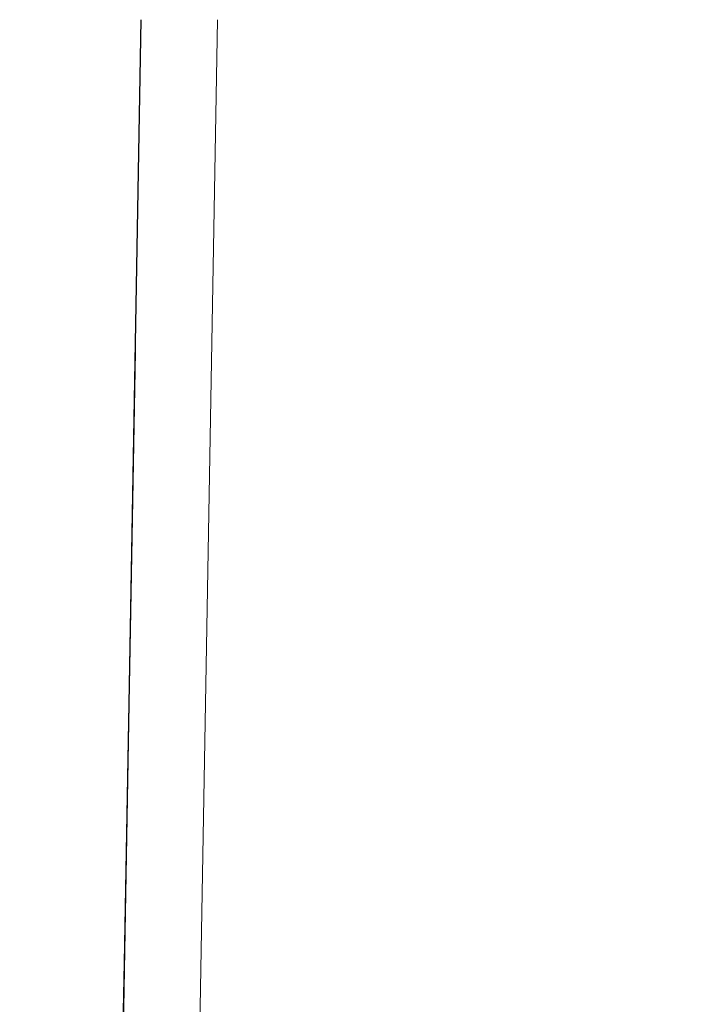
# Paper-space layout 'Blatt3' of a CAD drawing. Header units: millimetres. Extents: x 5 to 418, y 2 to 292.
# Tile 18 of 43: x 149 to 169, y 196 to 226. Entities that reach past the tile are written whole.
import ezdxf

# ---------------------------------------------------------------- set-up
doc = ezdxf.new("R2010")
doc.units = ezdxf.units.MM
doc.layers.add('SLD-0', color=7, linetype='Continuous')
doc.styles.add('SLDTEXTSTYLE1', font='TXT', dxfattribs={"width": 0.605})
doc.dimstyles.new('SLDDIMSTYLE6', dxfattribs={"dimtxt": 3.5, "dimasz": 3.302, "dimexe": 0, "dimexo": 0.0625, "dimgap": 0.875, "dimtad": 1, "dimlfac": 1.5, "dimrnd": 1e-09, "dimzin": 12, "dimdsep": 46, "dimtxsty": 'SLDTEXTSTYLE1', "dimsah": 1, "dimcen": 0.09, "dimadec": 0, "dimazin": 3, "dimtfac": 1, "dimtofl": 0, "dimtmove": 0, "dimatfit": 3, "dimfxl": 1, "dimfrac": 2, "dimtolj": 1, "dimtzin": 12, "dimarcsym": 0})

# ---------------------------------------------------------------- blocks, each defined once
blk = doc.blocks.new('_D_13')
at = {"layer": 'SLD-0', "color": 7}
for p, q in [((137.961, 136.665), (137.961, 269.457)), ((327.961, 136.665), (327.961, 269.457)), ((137.961, 268.457), (327.961, 268.457))]:
    blk.add_line(p, q, dxfattribs=at)
for points in [[(137.961, 268.457), (141.263, 267.949), (141.263, 268.965)], [(327.961, 268.457), (324.659, 268.965), (324.659, 267.949)]]:
    blk.add_solid(points, dxfattribs=at)
at = {"layer": 'SLD-0', "color": 7, "insert": (228.95, 272.969), "char_height": 3.5, "attachment_point": 1, "style": 'SLDTEXTSTYLE1'}
blk.add_mtext('285', dxfattribs=at)
blk = doc.blocks.new('_D_19')
at = {"layer": 'SLD-0', "color": 7}
for p, q in [((192.616, 253.931), (109.718, 253.931)), ((110.718, 133.998), (110.718, 253.931)), ((138.335, 133.998), (109.718, 133.998))]:
    blk.add_line(p, q, dxfattribs=at)
for points in [[(110.718, 253.931), (110.21, 250.629), (111.226, 250.629)], [(110.718, 133.998), (111.226, 137.3), (110.21, 137.3)]]:
    blk.add_solid(points, dxfattribs=at)
at = {"layer": 'SLD-0', "color": 7, "insert": (106.206, 187.949), "char_height": 3.5, "attachment_point": 1, "rotation": 90, "style": 'SLDTEXTSTYLE1'}
blk.add_mtext('179,9', dxfattribs=at)

psp = doc.layouts.new('Blatt3')

# ---------------------------------------------------------------- linework, layer by layer
at = {"color": 7, "linetype": 'Continuous', "lineweight": 25}
for p, q in [((151.7587, 194.8002), (152.3136, 226.0768)), ((151.7986, 197.2669), (152.133, 215.9336)), ((151.7377, 193.8669), (151.7986, 197.2669))]:
    psp.add_line(p, q, dxfattribs=at)
at = {"color": 7, "linetype": 'Continuous', "lineweight": 18}
for p, q in [((154.6466, 226.0769), (154.0916, 194.8002)), ((152.133, 215.9336), (152.1337, 215.9399))]:
    psp.add_line(p, q, dxfattribs=at)
at = {"color": 7, "linetype": 'Continuous', "lineweight": 18, "flags": 128}
psp.add_lwpolyline([(151.7986, 197.2669), (151.8014, 197.2798), (151.8027, 197.2828)], dxfattribs=at)

# ---------------------------------------------------------------- dimensions: what is measured, and where the dimension line sits
at = {"layer": 'SLD-0', "color": 7}
dim = psp.add_linear_dim(base=(327.9606, 268.4573), p1=(137.9606, 136.6645), p2=(327.9606, 136.6645), dimstyle='SLDDIMSTYLE6', dxfattribs=at)
dim.commit()
dim.dimension.update_dxf_attribs({"geometry": '_D_13', "text_midpoint": (232.9606, 268.4573), "dimtype": 160})
dim = psp.add_linear_dim(base=(110.7177, 253.9312), p1=(138.3347, 133.9979), p2=(192.6157, 253.9312), angle=90, dimstyle='SLDDIMSTYLE6', dxfattribs=at)
dim.commit()
dim.dimension.update_dxf_attribs({"geometry": '_D_19', "text_midpoint": (110.7177, 193.9645), "dimtype": 160})

doc.saveas('drawing.dxf')
